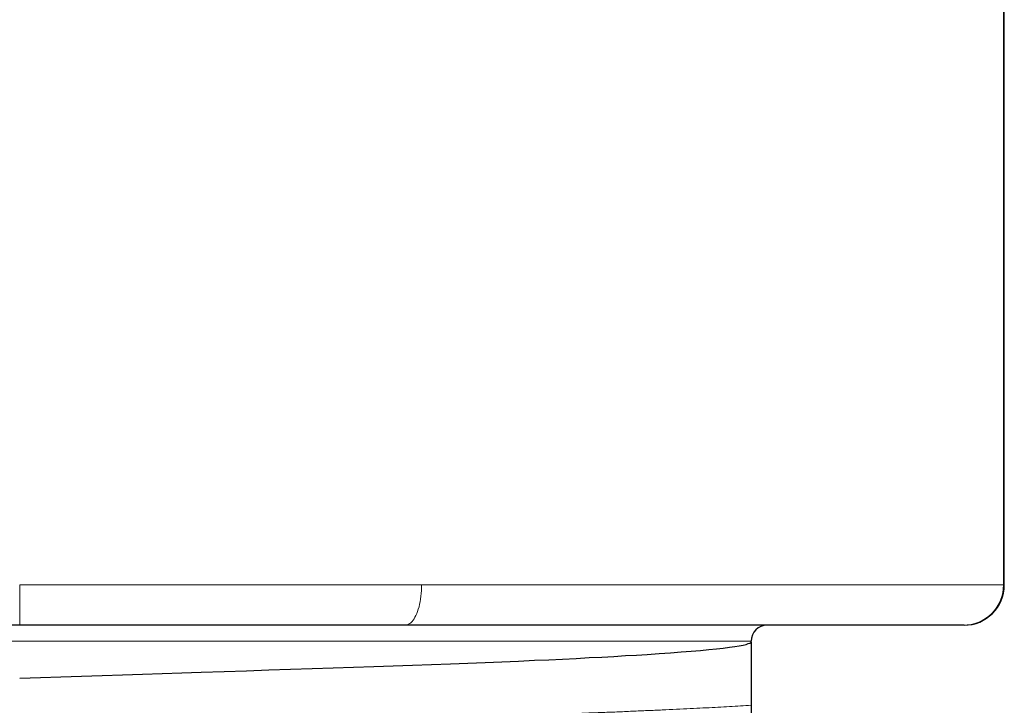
# Model space of a CAD drawing. Header units: millimetres. Extents: x 8 to 450, y 12 to 574.
# Tile 130 of 256: x 73.37 to 85.62, y 341.51 to 350.04. Entities that reach past the tile are written whole.
import ezdxf

# ---------------------------------------------------------------- set-up
doc = ezdxf.new("R2010")
doc.units = ezdxf.units.MM

msp = doc.modelspace()

# ---------------------------------------------------------------- linework, layer by layer
at = {"color": 252, "linetype": 'Continuous', "lineweight": 0}
for p, q in [((85.611, 343.008), (85.611, 470.638)), ((82.471, 342.308), (64.271, 342.308))]:
    msp.add_line(p, q, dxfattribs=at)
at = {"color": 7, "linetype": 'Continuous', "lineweight": 30}
for p, q in [((85.621, 343.008), (85.621, 470.638)), ((83.97, 342.508), (62.771, 342.508)), ((78.167, 342.508), (73.371, 342.508)), ((85.111, 342.508), (78.167, 342.508))]:
    msp.add_line(p, q, dxfattribs=at)
at = {"color": 252, "linetype": 'Continuous', "lineweight": 0, "flags": 128}
msp.add_lwpolyline([(78.371, 343.008), (78.37, 342.972), (78.369, 342.937), (78.366, 342.901), (78.363, 342.867), (78.358, 342.833), (78.352, 342.8), (78.346, 342.768), (78.339, 342.737), (78.33, 342.708), (78.321, 342.68), (78.311, 342.654), (78.3, 342.63), (78.289, 342.607), (78.277, 342.587), (78.265, 342.569), (78.252, 342.553), (78.238, 342.539), (78.224, 342.528), (78.21, 342.519), (78.196, 342.513), (78.181, 342.509), (78.167, 342.508)], dxfattribs=at)
at = {"color": 7, "linetype": 'Continuous', "lineweight": 30, "flags": 128}
msp.add_lwpolyline([(73.371, 341.848), (73.628, 341.856), (73.884, 341.865), (74.14, 341.873), (74.395, 341.882), (74.649, 341.89), (74.897, 341.898), (75.143, 341.907), (75.387, 341.915), (75.629, 341.923), (75.914, 341.932), (76.194, 341.942), (76.471, 341.951), (76.742, 341.96), (77.009, 341.969), (77.27, 341.977), (77.525, 341.986), (77.775, 341.994), (78.018, 342.002), (78.259, 342.01), (78.496, 342.019), (78.731, 342.028), (78.948, 342.036), (79.161, 342.044), (79.371, 342.053), (79.576, 342.062), (79.776, 342.071), (79.953, 342.079), (80.126, 342.087), (80.294, 342.095), (80.457, 342.104), (80.614, 342.112), (80.764, 342.12), (80.908, 342.129), (81.046, 342.137), (81.179, 342.145), (81.329, 342.155), (81.47, 342.165), (81.602, 342.175), (81.726, 342.185), (81.84, 342.195), (81.944, 342.205), (82.039, 342.214), (82.125, 342.224), (82.201, 342.233), (82.267, 342.243), (82.324, 342.252), (82.372, 342.261), (82.408, 342.269), (82.436, 342.278), (82.455, 342.286), (82.467, 342.294), (82.471, 342.301), (82.471, 342.301), (82.471, 342.301)], dxfattribs=at)
at = {"color": 7, "linetype": 'Continuous', "lineweight": 30}
for centre, radius, start, end in [((85.121, 343.008), 0.5, 270, 359.9968), ((82.671, 342.308), 0.2, 90, 180)]:
    msp.add_arc(centre, radius, start, end, dxfattribs=at)
at = {"color": 252, "linetype": 'Continuous', "lineweight": 0}
for points, knots in [([(73.371, 343.008), (74.236, 343.008), (75.086, 343.008), (76.338, 343.008), (76.752, 343.008), (77.571, 343.008), (77.976, 343.008), (78.371, 343.008)], [0, 0, 0, 0, 0.5, 0.5, 0.75, 0.75, 1, 1, 1, 1]), ([(73.371, 343.008), (73.371, 342.877), (73.371, 342.747), (73.371, 342.562), (73.371, 342.508), (73.371, 342.508)], [0, 0, 0, 0, 0.5, 0.5, 1, 1, 1, 1]), ([(78.371, 343.008), (79.414, 343.008), (80.369, 343.008), (81.672, 343.008), (82.086, 343.008), (82.844, 343.008), (83.191, 343.008), (83.666, 343.008), (83.817, 343.008), (84.102, 343.008), (84.237, 343.008), (84.614, 343.008), (84.828, 343.008), (85.181, 343.008), (85.32, 343.008), (85.524, 343.008), (85.588, 343.008), (85.611, 343.008)], [0, 0, 0, 0, 0.25, 0.25, 0.375, 0.375, 0.5, 0.5, 0.5625, 0.5625, 0.625, 0.625, 0.75, 0.75, 0.875, 0.875, 1, 1, 1, 1]), ([(85.611, 343.008), (85.611, 342.877), (85.557, 342.747), (85.372, 342.562), (85.242, 342.508), (85.111, 342.508)], [0, 0, 0, 0, 0.5, 0.5, 1, 1, 1, 1]), ([(63.041, 340.76), (63.042, 340.761), (63.046, 340.763), (63.06, 340.769), (63.086, 340.776), (63.119, 340.783), (63.16, 340.791), (63.208, 340.799), (63.264, 340.806), (63.328, 340.814), (63.4, 340.822), (63.481, 340.831), (63.569, 340.839), (63.666, 340.847), (63.77, 340.856), (63.883, 340.864), (64.003, 340.873), (64.13, 340.881), (64.266, 340.89), (64.408, 340.898), (64.558, 340.907), (64.714, 340.915), (64.878, 340.924), (65.053, 340.933), (65.242, 340.942), (65.444, 340.951), (65.652, 340.96), (65.868, 340.969), (66.083, 340.978), (66.296, 340.986), (66.506, 340.994), (66.721, 341.002), (66.94, 341.01), (67.161, 341.017), (67.385, 341.024), (67.609, 341.032), (67.836, 341.039), (68.068, 341.046), (68.304, 341.053), (68.545, 341.06), (68.792, 341.067), (69.043, 341.074), (69.299, 341.082), (69.559, 341.089), (69.824, 341.097), (70.092, 341.105), (70.364, 341.113), (70.64, 341.121), (70.919, 341.129), (71.2, 341.137), (71.485, 341.146), (71.781, 341.154), (72.088, 341.163), (72.407, 341.173), (72.728, 341.182), (73.049, 341.191), (73.361, 341.2), (73.663, 341.209), (73.954, 341.218), (74.245, 341.226), (74.535, 341.235), (74.822, 341.243), (75.105, 341.251), (75.385, 341.26), (75.663, 341.268), (75.939, 341.276), (76.215, 341.284), (76.489, 341.292), (76.76, 341.3), (77.027, 341.308), (77.29, 341.315), (77.548, 341.323), (77.802, 341.33), (78.052, 341.338), (78.296, 341.345), (78.536, 341.352), (78.772, 341.359), (79.005, 341.366), (79.236, 341.373), (79.471, 341.381), (79.711, 341.389), (79.954, 341.397), (80.192, 341.406), (80.425, 341.415), (80.644, 341.423), (80.849, 341.431), (81.042, 341.44), (81.229, 341.448), (81.41, 341.456), (81.586, 341.464), (81.753, 341.472), (81.911, 341.48), (82.06, 341.488), (82.203, 341.496), (82.341, 341.504), (82.428, 341.509), (82.471, 341.512)], [0, 0, 0, 0, 0.0012081, 0.0115233, 0.0219013, 0.0323389, 0.0426449, 0.0530018, 0.0634062, 0.0738547, 0.084558, 0.0952995, 0.1060752, 0.116881, 0.1277128, 0.1385664, 0.1494374, 0.1603217, 0.1712148, 0.1821124, 0.1930101, 0.2039036, 0.2147885, 0.2256604, 0.2375994, 0.2495119, 0.2613923, 0.273235, 0.2850347, 0.2956968, 0.3063152, 0.3168863, 0.3274064, 0.337872, 0.3480944, 0.3582577, 0.3683591, 0.3783955, 0.388581, 0.3988145, 0.409116, 0.4194822, 0.4299101, 0.4403963, 0.4509374, 0.4615299, 0.47217, 0.482854, 0.4935781, 0.5043382, 0.5151304, 0.5259506, 0.5378799, 0.5498323, 0.561802, 0.5737834, 0.5857705, 0.5966444, 0.607514, 0.6183749, 0.6292228, 0.6400534, 0.6506698, 0.6612615, 0.6718246, 0.6823552, 0.6930634, 0.7037299, 0.714351, 0.7249228, 0.7354419, 0.7459047, 0.7563077, 0.7666478, 0.7769219, 0.7871268, 0.7973276, 0.8075975, 0.8179337, 0.8283331, 0.8398413, 0.8514175, 0.863057, 0.874755, 0.8865064, 0.8969867, 0.9075014, 0.9180467, 0.9286189, 0.939214, 0.949828, 0.9598493, 0.9698806, 0.9799184, 0.9899594, 1, 1, 1, 1])]:
    msp.add_open_spline(points, degree=3, knots=knots, dxfattribs=at)
at = {"color": 7, "linetype": 'Continuous', "lineweight": 30}
for points, knots in [([(85.611, 343.008), (85.611, 343.008), (85.614, 343.008), (85.618, 343.008), (85.621, 343.008), (85.621, 343.008), (85.621, 343.008)], [0, 0, 0, 0, 0.00012, 0.457161, 0.91436, 1, 1, 1, 1]), ([(85.121, 342.508), (85.121, 342.508), (85.121, 342.508), (85.119, 342.508), (85.114, 342.508), (85.111, 342.508)], [0, 0, 0, 0, 0.0856818, 0.542762, 1, 1, 1, 1]), ([(82.471, 342.301), (82.471, 342.277), (82.471, 342.191), (82.471, 341.918), (82.471, 341.731), (82.471, 341.512)], [0, 0, 0, 0, 0.5, 0.5, 1, 1, 1, 1]), ([(82.471, 341.512), (82.471, 341.495), (82.471, 341.472), (82.471, 341.42), (82.471, 341.399), (82.471, 341.349), (82.471, 341.319), (82.471, 341.255), (82.471, 341.224), (82.471, 341.173), (82.471, 341.153), (82.471, 341.102), (82.471, 341.082), (82.471, 341.068)], [0, 0, 0, 0, 0.25, 0.25, 0.375, 0.375, 0.5, 0.5, 0.625, 0.625, 0.75, 0.75, 1, 1, 1, 1])]:
    msp.add_open_spline(points, degree=3, knots=knots, dxfattribs=at)

doc.saveas('drawing.dxf')
